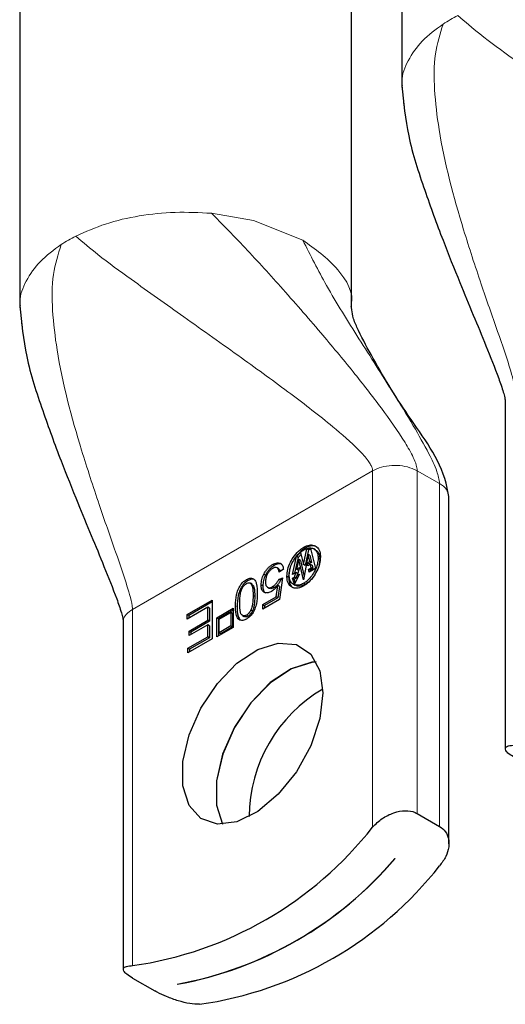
# Paper-space layout 'Blatt2' of a CAD drawing. Header units: millimetres. Extents: x 5 to 418, y 2 to 292.
# Tile 14 of 29: x 371.42 to 375.52, y 68.81 to 77.12. Entities that reach past the tile are written whole.
import ezdxf

# ---------------------------------------------------------------- set-up
doc = ezdxf.new("R2010")
doc.units = ezdxf.units.MM

psp = doc.layouts.new('Blatt2')

# ---------------------------------------------------------------- linework, layer by layer
at = {"color": 7, "linetype": 'Continuous', "lineweight": 25}
for p, q in [((374.645, 79.6553), (374.645, 76.5524)), ((371.4206, 77.7939), (371.4206, 74.691)), ((374.2206, 74.691), (374.2206, 77.7939)), ((374.6701, 76.3895), (374.6623, 76.426)), ((371.4457, 74.528), (371.4379, 74.5646)), ((375.5191, 73.8988), (375.5191, 70.9681)), ((375.0436, 70.168), (375.0436, 73.0987)), ((373.8172, 72.5236), (373.8436, 72.6561)), ((373.8577, 72.6479), (373.8313, 72.5155)), ((373.8436, 72.6561), (373.8744, 72.6612)), ((373.8577, 72.6479), (373.8436, 72.6561)), ((373.8769, 72.6511), (373.8577, 72.6479)), ((373.8744, 72.6612), (373.917, 72.4916)), ((373.9182, 72.6486), (373.9041, 72.6568)), ((373.7222, 72.4415), (373.7583, 72.5925)), ((373.7724, 72.5843), (373.7409, 72.4523)), ((373.7765, 72.5667), (373.757, 72.4853)), ((373.7583, 72.5925), (373.7919, 72.6263)), ((373.7724, 72.5843), (373.7583, 72.5925)), ((373.7963, 72.6083), (373.7724, 72.5843)), ((373.8159, 72.3942), (373.7765, 72.5667)), ((373.7906, 72.5585), (373.7765, 72.5667)), ((373.7919, 72.6263), (373.8172, 72.5236)), ((373.8567, 72.6105), (373.8159, 72.3942)), ((373.8695, 72.5502), (373.8567, 72.6105)), ((373.8708, 72.6024), (373.8567, 72.6105)), ((373.8708, 72.6024), (373.8837, 72.542)), ((373.954, 72.5697), (373.9477, 72.5203)), ((373.5928, 72.4959), (373.5919, 72.4964)), ((373.6061, 72.4882), (373.5928, 72.4959)), ((373.6461, 72.486), (373.6097, 72.4614)), ((373.757, 72.4853), (373.7817, 72.4995)), ((373.7712, 72.4771), (373.757, 72.4853)), ((373.7817, 72.4995), (373.7636, 72.4317)), ((373.7766, 72.4802), (373.7712, 72.4771)), ((373.7906, 72.5585), (373.8215, 72.4236)), ((373.8313, 72.5155), (373.8172, 72.5236)), ((373.8482, 72.5379), (373.8695, 72.5502)), ((373.8535, 72.5132), (373.8482, 72.5379)), ((373.8624, 72.5297), (373.8482, 72.5379)), ((373.8761, 72.5262), (373.8535, 72.5132)), ((373.8573, 72.4841), (373.8814, 72.498)), ((373.8634, 72.4606), (373.8573, 72.4841)), ((373.8714, 72.476), (373.8573, 72.4841)), ((373.8837, 72.542), (373.8624, 72.5297)), ((373.8624, 72.5297), (373.8645, 72.5195)), ((373.917, 72.4916), (373.8634, 72.4606)), ((373.8837, 72.542), (373.8695, 72.5502)), ((373.8955, 72.4899), (373.8714, 72.476)), ((373.8814, 72.498), (373.8761, 72.5262)), ((373.8902, 72.518), (373.8761, 72.5262)), ((373.8955, 72.4899), (373.8814, 72.498)), ((373.8902, 72.518), (373.8955, 72.4899)), ((373.6073, 72.3996), (373.6398, 72.4134)), ((373.6214, 72.3914), (373.6073, 72.3996)), ((373.6398, 72.4134), (373.6125, 72.2298)), ((373.6376, 72.3983), (373.6214, 72.3914)), ((373.7505, 72.4578), (373.7222, 72.4415)), ((373.7228, 72.4082), (373.7408, 72.4186)), ((373.7404, 72.3577), (373.7228, 72.4082)), ((373.737, 72.4001), (373.7228, 72.4082)), ((373.7549, 72.4104), (373.737, 72.4001)), ((373.737, 72.4001), (373.747, 72.371)), ((373.783, 72.443), (373.7404, 72.3577)), ((373.7408, 72.4186), (373.7505, 72.4578)), ((373.7549, 72.4104), (373.7408, 72.4186)), ((373.7646, 72.4497), (373.7505, 72.4578)), ((373.7646, 72.4497), (373.7549, 72.4104)), ((373.7636, 72.4317), (373.783, 72.443)), ((373.7743, 72.4256), (373.7636, 72.4317)), ((373.8714, 72.476), (373.8739, 72.4667)), ((373.3819, 72.3581), (373.3677, 72.3663)), ((373.5128, 72.3322), (373.5269, 72.324)), ((373.5847, 72.2521), (373.6, 72.3485)), ((373.6141, 72.3404), (373.5988, 72.2439)), ((373.6141, 72.3404), (373.6, 72.3485)), ((373.7317, 72.3583), (373.7459, 72.3501)), ((373.4719, 72.187), (373.5847, 72.2521)), ((373.6125, 72.2298), (373.4719, 72.1487)), ((373.5988, 72.2439), (373.486, 72.1788)), ((373.5988, 72.2439), (373.5847, 72.2521)), ((372.8345, 72.1031), (373.0458, 72.2251)), ((373.0083, 72.1648), (372.8345, 72.0645)), ((373.0458, 72.2087), (372.8487, 72.0949)), ((373.0083, 72.0538), (373.0083, 72.1648)), ((373.0224, 72.1567), (373.0083, 72.1648)), ((373.0224, 72.1567), (373.0224, 72.0456)), ((373.0458, 72.2251), (373.0458, 71.8984)), ((373.0838, 72.0747), (373.2231, 72.1551)), ((373.2231, 72.1551), (373.2231, 71.9942)), ((373.4719, 72.1487), (373.4719, 72.187)), ((373.4719, 72.187), (373.486, 72.1788)), ((373.486, 72.1788), (373.486, 72.1568)), ((372.8345, 72.0645), (372.8345, 72.1031)), ((372.8487, 72.0949), (372.8345, 72.1031)), ((372.8487, 72.0949), (372.8487, 72.0727)), ((373.0838, 71.9138), (373.0838, 72.0747)), ((373.098, 72.0665), (373.0838, 72.0747)), ((373.2231, 72.1388), (373.098, 72.0665)), ((373.098, 72.0665), (373.098, 71.922)), ((373.1039, 72.0633), (373.2033, 72.1207)), ((373.1039, 71.9485), (373.1039, 72.0633)), ((373.2033, 72.1207), (373.2033, 72.0059)), ((373.2174, 72.1126), (373.2033, 72.1207)), ((373.2174, 72.1126), (373.2174, 71.9978)), ((373.3007, 72.0947), (373.3149, 72.0866)), ((372.2947, 72.0374), (372.2947, 69.1067)), ((372.8516, 71.9633), (373.0083, 72.0538)), ((373.0083, 72.0152), (372.8516, 71.9247)), ((373.0224, 72.0456), (372.8657, 71.9551)), ((373.0224, 72.0456), (373.0083, 72.0538)), ((373.0083, 71.9154), (373.0083, 72.0152)), ((373.0224, 72.007), (373.0083, 72.0152)), ((373.0224, 72.007), (373.0224, 71.9072)), ((373.2231, 71.9942), (373.0838, 71.9138)), ((373.2033, 72.0059), (373.1039, 71.9485)), ((373.2174, 71.9978), (373.118, 71.9404)), ((373.2033, 72.0059), (373.2174, 71.9978)), ((372.841, 71.8188), (373.0083, 71.9154)), ((373.0458, 71.8984), (372.841, 71.7802)), ((372.8516, 71.9247), (372.8516, 71.9633)), ((372.8516, 71.9633), (372.8657, 71.9551)), ((373.0224, 71.9072), (372.8551, 71.8106)), ((372.8657, 71.9551), (372.8657, 71.9329)), ((373.0224, 71.9072), (373.0083, 71.9154)), ((373.118, 71.9404), (373.1039, 71.9485)), ((372.841, 71.7802), (372.841, 71.8188)), ((372.8551, 71.8106), (372.841, 71.8188)), ((372.8551, 71.8106), (372.8551, 71.7884)), ((374.777, 70.4222), (374.9655, 70.3134)), ((374.5877, 70.044), (374.5891, 70.0431)), ((372.3728, 69.0343), (372.5614, 68.9255)), ((372.7506, 68.9818), (372.7492, 68.9826)), ((372.7506, 68.9818), (372.7506, 68.9828))]:
    psp.add_line(p, q, dxfattribs=at)
at = {"color": 7, "linetype": 'Continuous', "lineweight": 18}
for p, q in [((373.0397, 75.4893), (373.3947, 75.4281)), ((373.3947, 75.4281), (373.8106, 75.2625)), ((374.3998, 73.3165), (372.3728, 72.1463)), ((374.3998, 73.3165), (374.3998, 70.309)), ((374.777, 73.3165), (374.7349, 73.3362)), ((374.777, 70.4222), (374.777, 73.3165)), ((374.9655, 73.2076), (374.777, 73.3165)), ((374.9655, 73.2076), (374.9655, 70.3134)), ((373.832, 72.6626), (373.8178, 72.6707)), ((373.954, 72.5697), (373.9398, 72.5779)), ((373.5693, 72.5164), (373.5551, 72.5246)), ((373.3341, 72.397), (373.3483, 72.3888)), ((373.4951, 72.434), (373.481, 72.4422)), ((373.6906, 72.4176), (373.6764, 72.4258)), ((373.4727, 72.3441), (373.4585, 72.3523)), ((373.5699, 72.3298), (373.5558, 72.338)), ((373.8178, 72.3665), (373.832, 72.3584)), ((373.3906, 72.2631), (373.4048, 72.2549)), ((372.3728, 69.1389), (372.3728, 72.1463)), ((373.2562, 72.1691), (373.2421, 72.1773)), ((373.3487, 72.0888), (373.3346, 72.097)), ((373.3869, 72.1343), (373.3727, 72.1424))]:
    psp.add_line(p, q, dxfattribs=at)
at = {"color": 7, "linetype": 'Continuous', "lineweight": 25, "flags": 128}
for points in [[(373.9539, 71.6281), (373.9803, 71.4412), (373.9539, 71.2238), (373.8771, 70.9952), (373.7567, 70.7758), (373.6033, 70.5851), (373.4307, 70.4399), (373.2542, 70.3533), (373.0893, 70.3328), (372.9509, 70.3804), (372.8512, 70.4917), (372.799, 70.657), (372.799, 70.8615), (372.8512, 71.0869), (372.9509, 71.3135), (373.0893, 71.5208), (373.2542, 71.6907), (373.4307, 71.8079), (373.6033, 71.862), (373.7567, 71.8483), (373.8771, 71.768), (373.9539, 71.6281)], [(373.923, 71.7021), (373.8855, 71.6992), (373.7129, 71.645), (373.5363, 71.5278), (373.3715, 71.358), (373.2331, 71.1506), (373.1333, 70.9241), (373.0811, 70.6986), (373.0811, 70.4941), (373.1318, 70.3316)], [(373.9234, 71.7012), (373.8869, 71.6984), (373.7143, 71.6442), (373.5377, 71.527), (373.3729, 71.3571), (373.2345, 71.1498), (373.1347, 70.9233), (373.0825, 70.6978), (373.0825, 70.4933), (373.1328, 70.3317)]]:
    psp.add_lwpolyline(points, dxfattribs=at)
at = {"color": 7, "linetype": 'Continuous', "lineweight": 18}
for centre, radius, start, end in [((375.7153, 75.9825), 1.3186, 116.87773, 123.1184), ((372.4917, 74.1196), 1.3203, 116.87976, 123.11225)]:
    psp.add_arc(centre, radius, start, end, dxfattribs=at)
at = {"color": 7, "linetype": 'Continuous', "lineweight": 25}
for centre, radius, start, end in [((374.6059, 70.3943), 1.2472, 120.13924, 179.86621), ((371.9333, 72.241), 3.1332, 278.06471, 321.9298), ((372.1879, 72.078), 3.1459, 280.27892, 319.71579), ((372.1892, 72.0774), 3.1461, 280.28029, 319.7144), ((372.4989, 71.9145), 3.1332, 278.06471, 321.92981)]:
    psp.add_arc(centre, radius, start, end, dxfattribs=at)
at = {"color": 7, "linetype": 'Continuous', "lineweight": 18}
for points, knots in [([(377.6243, 75.1779), (377.6232, 75.1858), (377.6209, 75.2038), (377.6067, 75.2315), (377.5729, 75.283), (377.4697, 75.3951), (377.2514, 75.5839), (376.9173, 75.8412), (376.4963, 76.147), (376.0441, 76.4662), (375.6389, 76.7554), (375.3305, 76.9778), (375.1806, 77.1062), (375.1192, 77.1587)], [0, 0, 0, 0, 0.007437, 0.016887, 0.028587, 0.065114, 0.158538, 0.298272, 0.459081, 0.644926, 0.815543, 0.924549, 1, 1, 1, 1]), ([(374.6506, 76.5694), (374.6493, 76.5807), (374.6415, 76.6527), (374.6984, 76.7886), (374.8158, 76.9563), (374.9327, 77.0416), (374.9949, 77.0869)], [0, 0, 0, 0, 0.0524, 0.334648, 0.646495, 1, 1, 1, 1]), ([(374.9949, 77.0869), (374.9694, 77.0036), (374.9145, 76.8237), (374.9185, 76.5204), (374.9773, 76.0207), (375.1247, 75.4731), (375.3086, 74.9103), (375.447, 74.514), (375.5443, 74.2381), (375.5867, 74.0827), (375.5959, 74.0326), (375.5968, 74.0153), (375.5972, 74.0077)], [0, 0, 0, 0, 0.081689, 0.176351, 0.282577, 0.556378, 0.708067, 0.841123, 0.952041, 0.983703, 0.992824, 1, 1, 1, 1]), ([(371.8948, 75.2973), (371.9777, 75.334), (372.1496, 75.4102), (372.4333, 75.4732), (372.7335, 75.506), (372.9373, 75.4949), (373.0397, 75.4893)], [0, 0, 0, 0, 0.231, 0.479527, 0.738565, 1, 1, 1, 1]), ([(374.777, 73.3165), (374.7747, 73.3327), (374.7693, 73.3714), (374.7331, 73.4514), (374.6406, 73.6149), (374.4682, 73.8558), (374.2283, 74.1632), (373.9438, 74.5053), (373.6327, 74.861), (373.3266, 75.1982), (373.1278, 75.3999), (373.0397, 75.4893)], [0, 0, 0, 0, 0.017488, 0.041794, 0.093247, 0.219268, 0.358579, 0.511654, 0.696257, 0.865393, 1, 1, 1, 1]), ([(371.4262, 74.708), (371.4249, 74.7193), (371.4171, 74.7912), (371.474, 74.9272), (371.5914, 75.0949), (371.7083, 75.1802), (371.7705, 75.2255)], [0, 0, 0, 0, 0.052409, 0.334655, 0.646492, 1, 1, 1, 1]), ([(371.7705, 75.2255), (371.745, 75.1422), (371.6901, 74.9623), (371.6941, 74.659), (371.7529, 74.1593), (371.9003, 73.6117), (372.0842, 73.0489), (372.2226, 72.6526), (372.3199, 72.3766), (372.3623, 72.2213), (372.3715, 72.1712), (372.3724, 72.1539), (372.3728, 72.1463)], [0, 0, 0, 0, 0.081692, 0.176355, 0.282577, 0.556382, 0.708071, 0.841123, 0.952045, 0.983703, 0.992827, 1, 1, 1, 1]), ([(374.3998, 73.3165), (374.3988, 73.3244), (374.3965, 73.3424), (374.3823, 73.37), (374.3485, 73.4216), (374.2453, 73.5337), (374.027, 73.7225), (373.6928, 73.9797), (373.2719, 74.2856), (372.8197, 74.6048), (372.4145, 74.894), (372.1061, 75.1164), (371.9561, 75.2447), (371.8948, 75.2973)], [0, 0, 0, 0, 0.0074367, 0.0168866, 0.0285873, 0.0651139, 0.1585362, 0.2982703, 0.4590816, 0.6449262, 0.8155431, 0.924549, 1, 1, 1, 1]), ([(373.8106, 75.2625), (373.8752, 75.1342), (374.019, 74.849), (374.2876, 74.427), (374.536, 74.0349), (374.7366, 73.7124), (374.8589, 73.4921), (374.942, 73.3306), (374.9588, 73.2426), (374.9655, 73.2076)], [0, 0, 0, 0, 0.1822232, 0.4051546, 0.634219, 0.7717214, 0.8866628, 0.9549925, 1, 1, 1, 1]), ([(373.8106, 75.2625), (373.9129, 75.1897), (374.099, 75.0573), (374.2481, 74.814), (374.2177, 74.7079), (374.2165, 74.7036)], [0, 0, 0, 0, 0.5395588, 0.9815564, 1, 1, 1, 1]), ([(374.7349, 73.3362), (374.7074, 73.3444), (374.6508, 73.3613), (374.5619, 73.3631), (374.4754, 73.3515), (374.4242, 73.3277), (374.3998, 73.3165)], [0, 0, 0, 0, 0.248687, 0.511322, 0.767927, 1, 1, 1, 1]), ([(375.0436, 73.0987), (375.0389, 73.1197), (375.0283, 73.1665), (374.9878, 73.193), (374.9655, 73.2076)], [0, 0, 0, 0, 0.449231, 1, 1, 1, 1]), ([(372.3728, 72.1463), (372.3546, 72.1336), (372.3212, 72.1103), (372.2928, 72.0666), (372.297, 72.0427), (372.2979, 72.0375)], [0, 0, 0, 0, 0.485193, 0.887641, 1, 1, 1, 1])]:
    psp.add_open_spline(points, degree=3, knots=knots, dxfattribs=at)
at = {"color": 7, "linetype": 'Continuous', "lineweight": 25}
for points, knots in [([(374.6451, 76.5696), (374.66, 76.4264), (374.6913, 76.1247), (374.8344, 75.6924), (374.9837, 75.2821), (375.1249, 74.9317), (375.2475, 74.6354), (375.359, 74.3663), (375.4456, 74.1501), (375.4969, 74.0035), (375.5131, 73.9425), (375.5182, 73.9159), (375.5188, 73.9046), (375.519, 73.8996)], [0, 0, 0, 0, 0.152702, 0.321866, 0.481831, 0.617695, 0.723485, 0.82296, 0.927598, 0.971257, 0.988011, 0.994663, 1, 1, 1, 1]), ([(371.4207, 74.7082), (371.4356, 74.565), (371.4669, 74.2632), (371.61, 73.831), (371.7593, 73.4207), (371.9005, 73.0703), (372.023, 72.774), (372.1346, 72.5049), (372.2212, 72.2887), (372.2725, 72.1421), (372.2887, 72.0811), (372.2937, 72.0545), (372.2944, 72.0432), (372.2946, 72.0382)], [0, 0, 0, 0, 0.1527, 0.321869, 0.48183, 0.617694, 0.723488, 0.82296, 0.927597, 0.971257, 0.988011, 0.994668, 1, 1, 1, 1]), ([(375.0436, 73.0985), (375.0367, 73.1362), (374.9899, 73.39), (374.6969, 73.7657), (374.4392, 74.1964), (374.2875, 74.4787), (374.2315, 74.6123), (374.2238, 74.6691), (374.2206, 74.693)], [0, 0, 0, 0, 0.06349, 0.427399, 0.761022, 0.904971, 0.9601, 1, 1, 1, 1]), ([(373.6764, 72.4258), (373.6779, 72.4451), (373.6811, 72.4861), (373.7049, 72.5444), (373.739, 72.6011), (373.7774, 72.6445), (373.8074, 72.664), (373.8178, 72.6707)], [0, 0, 0, 0, 0.197431, 0.41739, 0.634992, 0.873366, 1, 1, 1, 1]), ([(373.6958, 72.437), (373.6971, 72.4537), (373.6999, 72.489), (373.7204, 72.5393), (373.7498, 72.5882), (373.7829, 72.6257), (373.8088, 72.6425), (373.8178, 72.6483)], [0, 0, 0, 0, 0.19744, 0.417364, 0.634883, 0.873376, 1, 1, 1, 1]), ([(373.832, 72.6626), (373.8157, 72.6518), (373.7888, 72.6342), (373.7696, 72.6085), (373.762, 72.5984)], [0, 0, 0, 0, 0.606429, 1, 1, 1, 1]), ([(373.8178, 72.6707), (373.8328, 72.6783), (373.8601, 72.6922), (373.905, 72.6903), (373.9415, 72.6659), (373.9577, 72.6274), (373.9588, 72.6003), (373.9593, 72.5891)], [0, 0, 0, 0, 0.237343, 0.434012, 0.610822, 0.838903, 1, 1, 1, 1]), ([(373.8178, 72.6483), (373.8307, 72.6548), (373.8543, 72.6668), (373.893, 72.6652), (373.9245, 72.6441), (373.9385, 72.611), (373.9394, 72.5876), (373.9398, 72.5779)], [0, 0, 0, 0, 0.237371, 0.434075, 0.610874, 0.838859, 1, 1, 1, 1]), ([(373.9309, 72.6705), (373.9241, 72.6745), (373.9035, 72.6868), (373.8658, 72.68), (373.8419, 72.6677), (373.832, 72.6626)], [0, 0, 0, 0, 0.221233, 0.677612, 1, 1, 1, 1]), ([(373.8553, 72.6493), (373.8607, 72.6524), (373.8686, 72.6568), (373.8774, 72.6557), (373.8802, 72.6553)], [0, 0, 0, 0, 0.681138, 1, 1, 1, 1]), ([(373.9172, 72.647), (373.9231, 72.6437), (373.9412, 72.6336), (373.9524, 72.6025), (373.9535, 72.5793), (373.954, 72.5697)], [0, 0, 0, 0, 0.2214453, 0.6775926, 1, 1, 1, 1]), ([(373.9593, 72.5891), (373.9577, 72.5697), (373.9545, 72.5288), (373.9307, 72.4704), (373.8967, 72.4137), (373.8582, 72.3703), (373.8282, 72.3509), (373.8178, 72.3441)], [0, 0, 0, 0, 0.197397, 0.417175, 0.635664, 0.873534, 1, 1, 1, 1]), ([(373.9398, 72.5779), (373.9385, 72.5612), (373.9357, 72.5259), (373.9152, 72.4755), (373.8859, 72.4266), (373.8527, 72.3891), (373.8268, 72.3724), (373.8178, 72.3665)], [0, 0, 0, 0, 0.197354, 0.417113, 0.635663, 0.873572, 1, 1, 1, 1]), ([(373.481, 72.4422), (373.4856, 72.4509), (373.4948, 72.4681), (373.5124, 72.4906), (373.5322, 72.5099), (373.5475, 72.5197), (373.5551, 72.5246)], [0, 0, 0, 0, 0.265265, 0.516664, 0.75967, 1, 1, 1, 1]), ([(373.5693, 72.5164), (373.5617, 72.5115), (373.5464, 72.5017), (373.5265, 72.4824), (373.5089, 72.4599), (373.4998, 72.4428), (373.4951, 72.434)], [0, 0, 0, 0, 0.2403323, 0.4833356, 0.7347359, 1, 1, 1, 1]), ([(373.5553, 72.4918), (373.5488, 72.4873), (373.5349, 72.4778), (373.5192, 72.4576), (373.5063, 72.434), (373.4971, 72.407), (373.496, 72.3874), (373.4954, 72.3773)], [0, 0, 0, 0, 0.176133, 0.372551, 0.563616, 0.776206, 1, 1, 1, 1]), ([(373.5551, 72.5246), (373.5678, 72.5311), (373.5877, 72.5414), (373.6189, 72.5386), (373.638, 72.5215), (373.6443, 72.5019), (373.6457, 72.4896), (373.6461, 72.486)], [0, 0, 0, 0, 0.334775, 0.524013, 0.706039, 0.911234, 1, 1, 1, 1]), ([(373.6097, 72.4614), (373.6082, 72.4696), (373.6058, 72.4826), (373.5937, 72.4974), (373.5776, 72.5008), (373.5648, 72.4969), (373.5576, 72.493), (373.5553, 72.4918)], [0, 0, 0, 0, 0.311224, 0.499975, 0.688077, 0.901747, 1, 1, 1, 1]), ([(373.6345, 72.5267), (373.6273, 72.529), (373.6113, 72.5339), (373.5884, 72.5266), (373.5749, 72.5194), (373.5693, 72.5164)], [0, 0, 0, 0, 0.32382, 0.720908, 1, 1, 1, 1]), ([(373.6057, 72.4876), (373.6087, 72.4857), (373.616, 72.4813), (373.6183, 72.473), (373.6196, 72.4681)], [0, 0, 0, 0, 0.416988, 1, 1, 1, 1]), ([(373.7013, 72.4798), (373.6984, 72.4715), (373.6913, 72.4514), (373.6908, 72.4301), (373.6906, 72.4176)], [0, 0, 0, 0, 0.414926, 1, 1, 1, 1]), ([(373.2421, 72.1773), (373.2431, 72.2077), (373.2447, 72.2526), (373.2619, 72.3103), (373.2803, 72.3469), (373.3036, 72.3752), (373.3219, 72.3897), (373.3324, 72.3959), (373.3341, 72.397)], [0, 0, 0, 0, 0.364315, 0.537313, 0.72043, 0.853898, 0.974879, 1, 1, 1, 1]), ([(373.3341, 72.397), (373.3405, 72.4003), (373.352, 72.4064), (373.3697, 72.4105), (373.386, 72.4091), (373.3943, 72.4033), (373.3984, 72.4005)], [0, 0, 0, 0, 0.311377, 0.566627, 0.785948, 1, 1, 1, 1]), ([(373.3965, 72.4001), (373.3926, 72.4008), (373.3829, 72.4026), (373.3661, 72.3981), (373.3546, 72.3921), (373.3483, 72.3888)], [0, 0, 0, 0, 0.232136, 0.578038, 1, 1, 1, 1]), ([(373.3984, 72.4005), (373.4028, 72.3951), (373.413, 72.383), (373.4246, 72.3429), (373.4257, 72.3089), (373.4264, 72.2837)], [0, 0, 0, 0, 0.168524, 0.384668, 1, 1, 1, 1]), ([(373.4585, 72.3523), (373.4596, 72.3674), (373.4618, 72.3987), (373.4744, 72.4273), (373.481, 72.4422)], [0, 0, 0, 0, 0.4835733, 1, 1, 1, 1]), ([(373.4951, 72.434), (373.4886, 72.4192), (373.4759, 72.3905), (373.4737, 72.3592), (373.4727, 72.3441)], [0, 0, 0, 0, 0.516426, 1, 1, 1, 1]), ([(373.5558, 72.338), (373.5628, 72.3428), (373.5777, 72.3531), (373.595, 72.3746), (373.6033, 72.3914), (373.6073, 72.3996)], [0, 0, 0, 0, 0.314119, 0.664049, 1, 1, 1, 1]), ([(373.8178, 72.3441), (373.8029, 72.3366), (373.7757, 72.3228), (373.731, 72.3247), (373.6944, 72.349), (373.678, 72.3875), (373.6769, 72.4146), (373.6764, 72.4258)], [0, 0, 0, 0, 0.2365072, 0.4325231, 0.6097545, 0.8396306, 1, 1, 1, 1]), ([(373.6906, 72.4176), (373.6916, 72.4013), (373.6936, 72.3714), (373.7117, 72.3374), (373.7288, 72.3301), (373.7332, 72.3282)], [0, 0, 0, 0, 0.472745, 0.864552, 1, 1, 1, 1]), ([(373.8178, 72.3665), (373.805, 72.36), (373.7815, 72.3482), (373.743, 72.3498), (373.7113, 72.3707), (373.6972, 72.4039), (373.6962, 72.4274), (373.6958, 72.437)], [0, 0, 0, 0, 0.23642, 0.432365, 0.609648, 0.839707, 1, 1, 1, 1]), ([(373.8972, 72.4183), (373.8851, 72.4034), (373.8661, 72.3802), (373.841, 72.3642), (373.832, 72.3584)], [0, 0, 0, 0, 0.6404746, 1, 1, 1, 1]), ([(373.3483, 72.3888), (373.3382, 72.382), (373.3189, 72.369), (373.297, 72.3418), (373.278, 72.3071), (373.2591, 72.2496), (373.2574, 72.2009), (373.2562, 72.1691)], [0, 0, 0, 0, 0.14539, 0.278924, 0.415834, 0.620147, 1, 1, 1, 1]), ([(373.2779, 72.198), (373.2784, 72.2253), (373.2791, 72.2635), (373.2909, 72.3097), (373.3037, 72.3336), (373.3174, 72.3523), (373.3286, 72.3602), (373.3341, 72.3641)], [0, 0, 0, 0, 0.446977, 0.624837, 0.775137, 0.88982, 1, 1, 1, 1]), ([(373.3341, 72.3641), (373.3389, 72.3665), (373.3476, 72.3709), (373.3635, 72.3701), (373.3775, 72.3599), (373.3909, 72.3229), (373.3908, 72.2899), (373.3906, 72.2631)], [0, 0, 0, 0, 0.109448, 0.200291, 0.316284, 0.44556, 1, 1, 1, 1]), ([(373.3813, 72.3572), (373.3843, 72.3554), (373.3928, 72.3505), (373.4043, 72.3136), (373.4046, 72.2812), (373.4048, 72.2549)], [0, 0, 0, 0, 0.0944507, 0.2655687, 1, 1, 1, 1]), ([(373.5465, 72.2973), (373.537, 72.2924), (373.5197, 72.2836), (373.4914, 72.2847), (373.4696, 72.3003), (373.4596, 72.3253), (373.4589, 72.3435), (373.4585, 72.3523)], [0, 0, 0, 0, 0.233819, 0.427341, 0.59642, 0.802986, 1, 1, 1, 1]), ([(373.4727, 72.3441), (373.4734, 72.3324), (373.4746, 72.3123), (373.4858, 72.2894), (373.4963, 72.285), (373.499, 72.2838)], [0, 0, 0, 0, 0.5137081, 0.8755565, 1, 1, 1, 1]), ([(373.4954, 72.3773), (373.4958, 72.3677), (373.4964, 72.3524), (373.5072, 72.334), (373.5234, 72.3271), (373.5405, 72.3299), (373.5507, 72.3353), (373.5558, 72.338)], [0, 0, 0, 0, 0.300154, 0.4747, 0.637947, 0.81868, 1, 1, 1, 1]), ([(373.5699, 72.3298), (373.563, 72.3263), (373.5513, 72.3205), (373.5347, 72.3192), (373.5289, 72.3237), (373.5274, 72.3249)], [0, 0, 0, 0, 0.5194565, 0.875393, 1, 1, 1, 1]), ([(373.6, 72.3485), (373.5918, 72.3379), (373.5766, 72.318), (373.556, 72.3038), (373.5465, 72.2973)], [0, 0, 0, 0, 0.537453, 1, 1, 1, 1]), ([(373.6214, 72.3914), (373.6186, 72.3853), (373.6115, 72.3704), (373.5962, 72.35), (373.5807, 72.3363), (373.5716, 72.3308), (373.5699, 72.3298)], [0, 0, 0, 0, 0.246656, 0.606351, 0.929233, 1, 1, 1, 1]), ([(373.832, 72.3584), (373.8193, 72.3521), (373.7961, 72.3407), (373.763, 72.3396), (373.7501, 72.3492), (373.7468, 72.3517)], [0, 0, 0, 0, 0.472593, 0.864305, 1, 1, 1, 1]), ([(373.4264, 72.2837), (373.4254, 72.2534), (373.4239, 72.2086), (373.4068, 72.1508), (373.3883, 72.1142), (373.3639, 72.0837), (373.3444, 72.0706), (373.3341, 72.0637)], [0, 0, 0, 0, 0.362466, 0.535965, 0.719677, 0.852169, 1, 1, 1, 1]), ([(373.3906, 72.2631), (373.39, 72.2395), (373.3891, 72.2066), (373.3817, 72.1662), (373.3756, 72.1499), (373.3727, 72.1424)], [0, 0, 0, 0, 0.574874, 0.804862, 1, 1, 1, 1]), ([(373.4048, 72.2549), (373.4042, 72.2314), (373.4033, 72.1984), (373.3958, 72.158), (373.3897, 72.1418), (373.3869, 72.1343)], [0, 0, 0, 0, 0.574874, 0.804862, 1, 1, 1, 1]), ([(373.3341, 72.0637), (373.325, 72.0589), (373.3082, 72.0502), (373.2806, 72.0511), (373.2581, 72.0714), (373.243, 72.115), (373.2425, 72.153), (373.2421, 72.1773)], [0, 0, 0, 0, 0.161886, 0.295307, 0.402403, 0.618033, 1, 1, 1, 1]), ([(373.2562, 72.1691), (373.2555, 72.1414), (373.2544, 72.1007), (373.2757, 72.0669), (373.2825, 72.0562)], [0, 0, 0, 0, 0.680578, 1, 1, 1, 1]), ([(373.3346, 72.097), (373.3298, 72.0946), (373.3209, 72.0902), (373.3049, 72.0909), (373.291, 72.1012), (373.2776, 72.1381), (373.2778, 72.1712), (373.2779, 72.198)], [0, 0, 0, 0, 0.110586, 0.202345, 0.318137, 0.446541, 1, 1, 1, 1]), ([(373.3487, 72.0888), (373.344, 72.0865), (373.3353, 72.0823), (373.3222, 72.0819), (373.3171, 72.0861), (373.3155, 72.0875)], [0, 0, 0, 0, 0.448857, 0.821279, 1, 1, 1, 1]), ([(373.3727, 72.1424), (373.3703, 72.1375), (373.3656, 72.1279), (373.3566, 72.1153), (373.3464, 72.1047), (373.3385, 72.0995), (373.3346, 72.097)], [0, 0, 0, 0, 0.2755058, 0.5300401, 0.7692394, 1, 1, 1, 1]), ([(373.3869, 72.1343), (373.3844, 72.1293), (373.3798, 72.1197), (373.3707, 72.1071), (373.3605, 72.0966), (373.3526, 72.0914), (373.3487, 72.0888)], [0, 0, 0, 0, 0.275504, 0.530039, 0.769244, 1, 1, 1, 1]), ([(375.5972, 70.8958), (375.5811, 70.906), (375.5545, 70.923), (375.5234, 70.9474), (375.516, 70.9817), (375.5545, 70.998), (375.5806, 70.9994), (375.5972, 71.0003)], [0, 0, 0, 0, 0.289524, 0.477421, 0.588867, 0.737368, 1, 1, 1, 1]), ([(374.3998, 70.309), (374.4259, 70.334), (374.4783, 70.3842), (374.5747, 70.4318), (374.6707, 70.4516), (374.7402, 70.4415), (374.7706, 70.4256), (374.777, 70.4222)], [0, 0, 0, 0, 0.256266, 0.515851, 0.755336, 0.948744, 1, 1, 1, 1]), ([(374.9655, 70.3134), (374.983, 70.3002), (375.0178, 70.2739), (375.0437, 70.2095), (375.0453, 70.1354), (375.0207, 70.0542), (374.9844, 70.0071), (374.9655, 69.9825)], [0, 0, 0, 0, 0.171371, 0.341478, 0.5294, 0.754808, 1, 1, 1, 1]), ([(372.3728, 69.0343), (372.3567, 69.0446), (372.3301, 69.0616), (372.299, 69.086), (372.2916, 69.1203), (372.3301, 69.1366), (372.3562, 69.138), (372.3728, 69.1389)], [0, 0, 0, 0, 0.2895138, 0.4774479, 0.5888897, 0.7373856, 1, 1, 1, 1]), ([(372.9385, 68.8123), (372.9112, 68.8135), (372.8505, 68.8162), (372.7575, 68.8409), (372.6653, 68.8738), (372.5999, 68.9039), (372.5678, 68.9219), (372.5614, 68.9255)], [0, 0, 0, 0, 0.205473, 0.457551, 0.722213, 0.94441, 1, 1, 1, 1])]:
    psp.add_open_spline(points, degree=3, knots=knots, dxfattribs=at)

doc.saveas('drawing.dxf')
